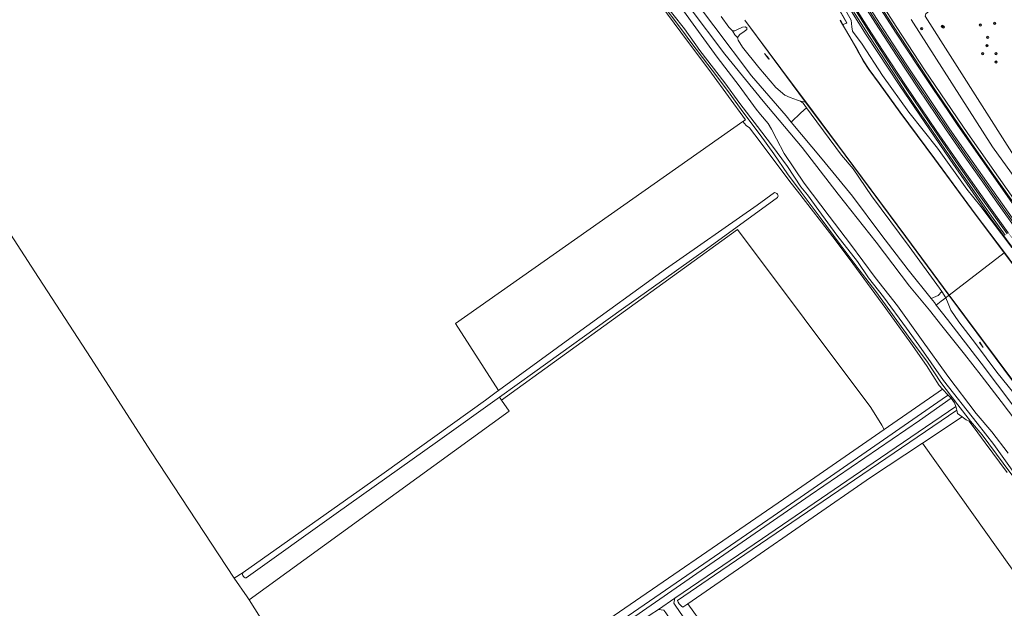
# Model space of a CAD drawing. Header units: metres. Extents: x 168032 to 180145, y 382923 to 399665.
# Tile 227 of 256: x 168857 to 169196, y 398114 to 398316. Entities that reach past the tile are written whole.
import ezdxf

# ---------------------------------------------------------------- set-up
doc = ezdxf.new("R2010")
doc.units = ezdxf.units.M
doc.linetypes.add('VW-3-3_STREEP', pattern=[6, 3, -3])
doc.layers.get('0').update_dxf_attribs({"color": 8, "lineweight": 18})
for name, color, linetype, lineweight in [('B-WE-GK-BESCHOEIING_DAMWAND-G', 8, 'GK-BESCHOEIING', 18), ('B-WE-GK-KADEMUUR-GV', 8, 'Continuous', 18), ('B-WE-GR-BEPLANTING_CULTUUR_BOSPLANTSOEN-GV', 8, 'Continuous', 18), ('B-WE-GR-BOOM-S', 8, 'Continuous', 18), ('B-WE-GR-BOS_GEMENGD-GV', 8, 'Continuous', 18), ('B-WE-GR-BOUWLAND-GV', 8, 'Continuous', 18), ('B-WE-GR-GRAS-GV', 8, 'Continuous', 18), ('B-WE-GR-GROENVOORZIENING-GV', 8, 'Continuous', 18), ('B-WE-GR-HOUTWAL-GV', 8, 'Continuous', 18), ('B-WE-GW-TALUD_KRUIN-G', 8, 'Continuous', 18), ('B-WE-IE-MEUBILAIR_WEGMEUBILAIR-G', 8, 'Continuous', 18), ('B-WE-IE-TERREINAFSCHEIDING_KUNSTMATIG_MUUR-GV', 8, 'Continuous', 18), ('B-WE-OG-WATER-GV', 8, 'Continuous', 18), ('B-WE-OG-WATER_GREPPEL-GV', 8, 'Continuous', 18), ('B-WE-OG-WATER_SLOOT-GV', 8, 'Continuous', 18), ('B-WE-OG-WEG-GV', 8, 'Continuous', 18), ('B-WE-VH-VERHARDING_ASFALT-GV', 8, 'Continuous', 18), ('B-WE-VH-VERHARDING_FUNDERING_ZAND-GV', 8, 'Continuous', 18), ('B-WE-VH-VERHARDING_GRASBETONSTEEN-GV', 8, 'Continuous', 18), ('B-WE-VW-MARKERING_LANGS_STREEP_33-G', 8, 'VW-3-3_STREEP', 13), ('B-WE-VW-MARKERING_LANGS_STREEP_DOORGETROKKEN_3X015-G', 8, 'Continuous', 13), ('B-WE-VW-MARKERING_PICTOGRAM-G', 8, 'Continuous', 18)]:
    doc.layers.add(name, color=color, linetype=linetype, lineweight=lineweight)
doc.linetypes.add('GK-BESCHOEIING', pattern='A,30,-5,[1,NLCS.SHX,S=1,R=0,X=0,Y=0],-5', length=40)

# ---------------------------------------------------------------- blocks, each defined once
blk = doc.blocks.new('SGR-BOOM_01-SO')
at = {"linetype": 'ByBlock', "lineweight": 18}
h = blk.add_hatch(color=0, dxfattribs=at)
h.dxf.hatch_style = 1
edge = h.paths.add_edge_path()
edge.add_arc((0, 0), 0.25, 0, 360)
at = {"color": 0, "linetype": 'ByBlock', "lineweight": 18}
for radius in [2, 0.25]:
    blk.add_circle((0, 0), radius, dxfattribs=at)

msp = doc.modelspace()

# ---------------------------------------------------------------- linework, layer by layer
at = {"layer": 'B-WE-GK-BESCHOEIING_DAMWAND-G', "flags": 128}
for points in [[(169106.917, 398316.25), (169123.288, 398294.217), (169127.853, 398288.093), (169141.468, 398269.828), (169162.349, 398241.741), (169177.255, 398221.561)], [(169141.596, 398313.044), (169145.737, 398305.807), (169147.757, 398302.245), (169149.697, 398299.249), (169153.22, 398294.463), (169160.38, 398284.575), (169172.315, 398268.488), (169186.257, 398249.531), (169196.294, 398236.181)], [(169115.259, 398302.888), (169113.658, 398304.768)], [(169338.417, 398004.842), (169336.394, 398007.571), (169320.083, 398029.578), (169303.646, 398051.528), (169285.591, 398075.826), (169276.458, 398088.117), (169252.274, 398120.695), (169229.13, 398151.675), (169199.501, 398191.671), (169177.27, 398221.541)], [(169189.023, 398203.574), (169187.836, 398205.322)]]:
    msp.add_lwpolyline(points, dxfattribs=at)
at = {"layer": 'B-WE-GK-KADEMUUR-GV', "flags": 128}
for points in [[(169142.012, 398315.263), (169142.1, 398315.311), (169137.583, 398323.354), (169137.495, 398323.306)], [(169140.673, 398314.789), (169139.88, 398316.206), (169139.792, 398316.158), (169140.585, 398314.741), (169141.544, 398313.035), (169141.63, 398313.085)]]:
    msp.add_lwpolyline(points, close=True, dxfattribs=at)
at = {"layer": 'B-WE-GR-BEPLANTING_CULTUUR_BOSPLANTSOEN-GV', "flags": 128}
msp.add_lwpolyline([(169196.862, 398322.097), (169195.473, 398323.925), (169185.451, 398337.114), (169183.328, 398328.477), (169181.919, 398324.659), (169178.831, 398320.893), (169175.173, 398320.145), (169171.077, 398319.868), (169169.25, 398318.43), (169169.012, 398317.57), (169208.272, 398255.876)], dxfattribs=at)
at = {"layer": 'B-WE-GR-BOS_GEMENGD-GV', "flags": 128}
msp.add_lwpolyline([(169197.278, 398160.557), (169189.749, 398170.728), (169187.203, 398174.16), (169184.2, 398178.176), (169183.131, 398178.6), (169181.736, 398179.665), (169168.081, 398170.594), (169206.907, 398116.13)], dxfattribs=at)
at = {"layer": 'B-WE-GR-BOUWLAND-GV', "flags": 128}
for points in [[(168671.837, 398527.555), (168668.909, 398525.672), (168685.252, 398501.923), (168687.934, 398498.198), (168697.631, 398481.666), (168717.177, 398451.905), (168731.997, 398429.718), (168751.076, 398400.511), (168769.405, 398372.198), (168786.192, 398345.99), (168806.21, 398315.7), (168823.888, 398288.313), (168843.111, 398259.105), (168862.286, 398229.658), (168881.458, 398200.126), (168902.327, 398167.678), (168930.98, 398124.147)], [(168930.98, 398124.147), (168933.986, 398126.06), (168982.636, 398160.456), (169017.495, 398185.459), (169021.253, 398188.195), (169021.971, 398188.718), (169007.19, 398211.86), (169106.197, 398281.309), (169107.138, 398281.969), (169095.413, 398298.032), (169084.829, 398312.134), (169073.04, 398328.23)]]:
    msp.add_lwpolyline(points, dxfattribs=at)
at = {"layer": 'B-WE-GR-GRAS-GV', "flags": 128}
for points in [[(169198.983, 398238.068), (169191.593, 398248.228), (169177.519, 398268.441), (169160.121, 398293.968), (169148.738, 398311.217), (169136.604, 398330.5)], [(169141.156, 398320.521), (169143.495, 398316.245), (169143.788, 398313.973), (169144.029, 398312.45), (169147.372, 398307.971), (169154.321, 398297.23), (169163.38, 398284.519), (169173.289, 398272.135), (169183.373, 398258.069), (169188.262, 398252.083), (169198.906, 398238.004)]]:
    msp.add_lwpolyline(points, dxfattribs=at)
for points in [[(168986.281, 398058.363), (169054.226, 398106.067), (169122.092, 398152.581), (169154.956, 398175.314), (169154.08, 398176.832), (169150.337, 398182.951), (169104.358, 398244.181), (169023.045, 398185.39), (169025.653, 398181.595), (168936.073, 398116.723), (168954.456, 398087.549), (168969.071, 398064.787), (168976.995, 398052.92), (168978.192, 398053.367)], [(169168.081, 398170.594), (169150.253, 398158.752), (169107.761, 398129.436), (169087.274, 398115.32), (169092.862, 398107.482), (169092.271, 398107.087), (169105.447, 398088.275), (169125.648, 398059.462), (169145.889, 398030.887), (169168.749, 397998.502), (169190.26, 397967.784), (169210.54, 397938.454), (169210.906, 397937.763), (169211.818, 397938.375), (169221.567, 397924.578), (169306.05, 397982.828), (169259.196, 398046.785), (169206.907, 398116.13)]]:
    msp.add_lwpolyline(points, close=True, dxfattribs=at)
at = {"layer": 'B-WE-GR-GROENVOORZIENING-GV', "flags": 128}
for points in [[(169202.416, 398175.485), (169195.227, 398184.94), (169188.35, 398193.922), (169182.592, 398201.248), (169174.725, 398211.038), (169170.485, 398216.417), (169163.651, 398224.722), (169152.1, 398239.796), (169139.062, 398256.36), (169126.617, 398272.381), (169120.515, 398279.64), (169113.235, 398288.3), (169099.992, 398304.555), (169087.725, 398320.818)], [(169085.805, 398319.473), (169090.019, 398313.589), (169097.399, 398303.55), (169104.913, 398293.646), (169110.787, 398285.566), (169112.337, 398283.82), (169114.892, 398280.651), (169116.133, 398278.702), (169117.762, 398275.38), (169120.495, 398270.387), (169127.373, 398260.074), (169135.942, 398248.78), (169143.331, 398239.14), (169151.801, 398227.645), (169159.46, 398217.917), (169167.825, 398206.307), (169176.826, 398193.725), (169186.613, 398180.852), (169191.956, 398174.537), (169197.581, 398167.127)]]:
    msp.add_lwpolyline(points, dxfattribs=at)
for points in [[(169177.215, 398221.531), (169162.309, 398241.711), (169141.428, 398269.798), (169127.813, 398288.063), (169126.114, 398288.376), (169126.965, 398287.645), (169128.156, 398286.075), (169129.777, 398283.938), (169140.212, 398269.767), (169144.193, 398265.006), (169150.558, 398255.723), (169163.557, 398238.314), (169173.946, 398224.011), (169174.751, 398222.82), (169176.193, 398220.689)], [(169122.879, 398281.138), (169133.514, 398268.335), (169143.986, 398255.615), (169153.798, 398242.538), (169163.182, 398230.236), (169171.116, 398220.367), (169173.516, 398221.505), (169174.751, 398222.82), (169173.946, 398224.011), (169163.557, 398238.314), (169150.558, 398255.723), (169144.193, 398265.006), (169140.212, 398269.767), (169129.777, 398283.938), (169128.156, 398286.075), (169126.202, 398284.384)]]:
    msp.add_lwpolyline(points, close=True, dxfattribs=at)
at = {"layer": 'B-WE-GR-HOUTWAL-GV', "flags": 128}
for points in [[(169118.202, 398255.177), (169093.728, 398237.45), (169064.293, 398216.482), (169034.594, 398195.15), (169022.394, 398186.451), (169022.376, 398186.438), (169023.045, 398185.39), (169104.358, 398244.181), (169150.337, 398182.951), (169154.08, 398176.832), (169154.956, 398175.314), (169175.01, 398189.186), (169173.839, 398190.432), (169169.478, 398197.311), (169164.144, 398205.016), (169155.466, 398216.954), (169144.078, 398232.469), (169137.982, 398240.639), (169125.092, 398257.403), (169122.361, 398260.727), (169112.222, 398274.4), (169108.476, 398279.205), (169107.333, 398279.967), (169106.197, 398281.309), (169007.19, 398211.86)], [(169007.19, 398211.86), (169021.971, 398188.718), (169049.113, 398208.478), (169079.606, 398230.505), (169111.191, 398252.498), (169117.177, 398256.897)], [(168933.907, 398125.838), (168933.941, 398125.951), (168933.986, 398126.06), (168930.98, 398124.147), (168935.408, 398117.753), (168936.073, 398116.723), (169025.653, 398181.595), (169023.045, 398185.39), (169022.376, 398186.438), (169001.058, 398171.238), (168966.133, 398146.367), (168935.11, 398124.208)]]:
    msp.add_lwpolyline(points, dxfattribs=at)
at = {"layer": 'B-WE-GR-HOUTWAL-GV'}
for points in [[(169117.177, 398256.897, -0.550493), (169118.202, 398255.177)], [(168933.965, 398125.015, -0.1627812), (168933.907, 398125.838)], [(168935.11, 398124.208, -0.2894249), (168933.965, 398125.015)]]:
    msp.add_lwpolyline(points, format="xyb", dxfattribs=at)
at = {"layer": 'B-WE-GW-TALUD_KRUIN-G', "flags": 128}
msp.add_lwpolyline([(169122.879, 398281.138), (169133.514, 398268.335), (169143.986, 398255.615), (169153.798, 398242.538), (169163.182, 398230.236), (169171.116, 398220.367)], dxfattribs=at)
at = {"layer": 'B-WE-IE-MEUBILAIR_WEGMEUBILAIR-G', "flags": 128}
msp.add_lwpolyline([(169206.112, 398228.268), (169191.593, 398248.228), (169177.519, 398268.441), (169160.121, 398293.968), (169148.738, 398311.217), (169136.604, 398330.5), (169120.874, 398355.678), (169110.042, 398372.302), (169099.838, 398387.39), (169090.422, 398400.854), (169078.441, 398417.725), (169068.539, 398431.304), (169053.699, 398451.146), (169046.286, 398461.155), (169042.114, 398466.752), (169023.465, 398491.763), (169002.603, 398519.745), (168991.936, 398533.933)], dxfattribs=at)
at = {"layer": 'B-WE-IE-TERREINAFSCHEIDING_KUNSTMATIG_MUUR-GV', "flags": 128}
for points in [[(169177.295, 398221.591), (169162.389, 398241.771), (169141.508, 398269.858), (169127.893, 398288.123), (169123.328, 398294.247), (169106.957, 398316.28), (169106.877, 398316.22), (169123.248, 398294.187), (169127.813, 398288.063), (169141.428, 398269.798), (169162.309, 398241.711), (169177.215, 398221.531)], [(169141.544, 398313.035), (169145.694, 398305.782), (169147.714, 398302.219), (169149.656, 398299.221), (169153.18, 398294.434), (169160.34, 398284.545), (169172.275, 398268.458), (169186.217, 398249.501), (169196.254, 398236.151), (169196.334, 398236.211), (169186.297, 398249.561), (169172.355, 398268.518), (169160.42, 398284.605), (169153.26, 398294.492), (169149.738, 398299.277), (169147.8, 398302.271), (169145.78, 398305.832), (169141.63, 398313.085)], [(169113.696, 398304.8), (169113.62, 398304.736), (169115.221, 398302.856), (169115.297, 398302.92)], [(169416.863, 397939.462), (169416.943, 397939.522), (169392.737, 397972.291), (169350.698, 398028.711), (169310.67, 398082.555), (169270.823, 398136.014), (169238.346, 398179.647), (169206.623, 398222.408), (169196.334, 398236.211), (169196.254, 398236.151), (169206.543, 398222.348), (169238.266, 398179.587), (169270.743, 398135.954), (169310.59, 398082.495), (169350.618, 398028.651), (169392.657, 397972.231)], [(169336.354, 398007.541), (169338.377, 398004.812), (169338.457, 398004.872), (169336.434, 398007.601), (169320.123, 398029.608), (169303.686, 398051.558), (169285.631, 398075.856), (169276.498, 398088.147), (169252.314, 398120.725), (169229.17, 398151.705), (169199.541, 398191.701), (169177.295, 398221.591), (169177.215, 398221.531), (169199.461, 398191.641), (169229.09, 398151.645), (169252.234, 398120.665), (169276.418, 398088.087), (169285.551, 398075.796), (169303.606, 398051.498), (169320.043, 398029.548)], [(169189.068, 398203.597), (169187.869, 398205.362), (169187.787, 398205.306), (169188.986, 398203.541)]]:
    msp.add_lwpolyline(points, close=True, dxfattribs=at)
at = {"layer": 'B-WE-OG-WATER-GV', "flags": 128}
for points in [[(169077.375, 398323.37), (169085.594, 398312.476), (169087.926, 398309.12), (169092.351, 398303.41), (169097.477, 398296.645), (169101.89, 398290.742), (169106.182, 398284.707), (169112.194, 398276.718), (169116.948, 398270.224), (169121.592, 398263.306), (169126.283, 398257.078), (169132.824, 398248.31), (169139.785, 398238.983), (169146.275, 398230.281), (169152.076, 398222.811), (169164.116, 398206.195), (169169.834, 398198.516), (169174.406, 398191.541), (169180.327, 398183.838), (169184.627, 398178.208), (169188.633, 398173.461), (169195.96, 398163.775), (169202.692, 398154.651)], [(169205.892, 398151.629), (169192.684, 398170.126), (169186.999, 398177.493), (169175.367, 398192.227), (169166.875, 398204.406), (169162.614, 398210.256), (169154.709, 398220.945), (169149.518, 398227.586), (169145.676, 398233.16), (169138.581, 398242.188), (169132.421, 398250.711), (169128.454, 398256.07), (169126.151, 398258.843), (169121.633, 398265.856), (169116.068, 398273.316), (169111.295, 398279.644), (169105.124, 398287.525), (169100.013, 398294.644), (169091.359, 398305.75), (169086.12, 398313.279), (169078.101, 398323.486)], [(169098.75, 398317.531), (169101.343, 398313.852), (169102.696, 398312.602), (169103.429, 398312.522), (169104.412, 398313.082), (169106.11, 398313.874), (169106.961, 398313.915), (169107.534, 398313.56), (169107.534, 398313.06), (169106.642, 398312.316), (169105.214, 398311.254), (169104.338, 398310.273), (169104.611, 398309.349), (169106.096, 398306.992), (169111.692, 398299.911), (169117.56, 398293.045), (169120.629, 398290.37), (169122.561, 398289.573), (169125.099, 398288.746), (169126.114, 398288.376), (169127.813, 398288.063), (169123.248, 398294.187), (169106.877, 398316.22), (169106.957, 398316.28), (169123.328, 398294.247), (169127.893, 398288.123), (169141.508, 398269.858), (169162.389, 398241.771), (169177.295, 398221.591), (169196.254, 398236.151), (169186.217, 398249.501), (169172.275, 398268.458), (169160.34, 398284.545), (169153.18, 398294.434), (169149.656, 398299.221), (169147.714, 398302.219), (169145.694, 398305.782), (169141.544, 398313.035), (169140.585, 398314.741), (169139.792, 398316.158), (169139.88, 398316.206), (169140.673, 398314.789), (169142.012, 398315.263), (169137.495, 398323.306)], [(169206.543, 398222.348), (169196.254, 398236.151), (169177.295, 398221.591), (169199.541, 398191.701)], [(169199.461, 398191.641), (169177.215, 398221.531), (169176.193, 398220.689), (169177.009, 398218.644), (169177.89, 398216.386), (169180.687, 398212.439), (169186.373, 398204.976), (169193.739, 398195.118), (169199.561, 398187.777)]]:
    msp.add_lwpolyline(points, dxfattribs=at)
for points in [[(169113.62, 398304.736), (169113.696, 398304.8), (169115.297, 398302.92), (169115.221, 398302.856)], [(169187.787, 398205.306), (169187.869, 398205.362), (169189.068, 398203.597), (169188.986, 398203.541)]]:
    msp.add_lwpolyline(points, close=True, dxfattribs=at)
at = {"layer": 'B-WE-OG-WATER_GREPPEL-GV', "flags": 128}
for points in [[(169117.177, 398256.897), (169111.191, 398252.498), (169079.606, 398230.505), (169049.113, 398208.478), (169021.971, 398188.718), (169021.253, 398188.195), (169017.495, 398185.459), (168982.636, 398160.456), (168933.986, 398126.06), (168933.941, 398125.951), (168933.907, 398125.838)], [(169022.376, 398186.438), (169022.394, 398186.451), (169034.594, 398195.15), (169064.293, 398216.482), (169093.728, 398237.45), (169118.202, 398255.177)], [(169116.636, 398145.494), (169151.716, 398169.686), (169176.417, 398186.805), (169176.919, 398187.154), (169175.01, 398189.186), (169154.956, 398175.314), (169122.092, 398152.581), (169054.226, 398106.067), (168986.281, 398058.363)], [(168935.11, 398124.208), (168966.133, 398146.367), (169001.058, 398171.238), (169022.376, 398186.438)], [(168987.784, 398056.647), (169006.887, 398069.612), (169059.327, 398106.177), (169116.636, 398145.494)]]:
    msp.add_lwpolyline(points, dxfattribs=at)
at = {"layer": 'B-WE-OG-WATER_GREPPEL-GV'}
for points in [[(169118.202, 398255.177, 0.550493), (169117.177, 398256.897)], [(168933.907, 398125.838, 0.1627812), (168933.965, 398125.015)], [(168933.965, 398125.015, 0.2894249), (168935.11, 398124.208)]]:
    msp.add_lwpolyline(points, format="xyb", dxfattribs=at)
at = {"layer": 'B-WE-OG-WATER_GREPPEL-GV', "flags": 128}
msp.add_lwpolyline([(169168.081, 398170.594), (169181.736, 398179.665), (169180.167, 398180.865), (169179.948, 398182.01), (169098.686, 398126.71), (169083.719, 398116.409), (169083.982, 398115.839), (169084.319, 398115.308), (169084.685, 398114.869), (169085.101, 398114.478), (169085.562, 398114.14), (169087.274, 398115.32), (169107.761, 398129.436), (169150.253, 398158.752)], close=True, dxfattribs=at)
at = {"layer": 'B-WE-OG-WATER_SLOOT-GV', "flags": 128}
for points in [[(169080.799, 398334.833), (169096.222, 398314.314), (169109.157, 398297.1), (169121.088, 398283.294), (169122.879, 398281.138), (169126.202, 398284.384), (169128.156, 398286.075), (169126.965, 398287.645), (169126.114, 398288.376), (169125.099, 398288.746), (169122.561, 398289.573), (169120.629, 398290.37), (169117.56, 398293.045), (169111.692, 398299.911), (169106.096, 398306.992), (169104.611, 398309.349), (169104.338, 398310.273), (169103.408, 398311.204), (169102.696, 398312.602), (169101.343, 398313.852), (169098.75, 398317.531)], [(169073.04, 398328.23), (169084.829, 398312.134), (169095.413, 398298.032), (169107.138, 398281.969), (169106.197, 398281.309), (169107.333, 398279.967), (169108.476, 398279.205), (169112.222, 398274.4), (169122.361, 398260.727), (169125.092, 398257.403), (169137.982, 398240.639), (169144.078, 398232.469), (169155.466, 398216.954), (169164.144, 398205.016), (169169.478, 398197.311), (169173.839, 398190.432), (169175.01, 398189.186), (169176.919, 398187.154), (169177.141, 398186.918), (169177.924, 398186.283), (169178.004, 398186.168), (169179.13, 398184.548), (169179.582, 398183.244), (169179.871, 398182.41), (169179.948, 398182.01), (169180.167, 398180.865), (169181.736, 398179.665), (169183.131, 398178.6), (169184.2, 398178.176), (169187.203, 398174.16), (169189.749, 398170.728), (169197.278, 398160.557)], [(169202.692, 398154.651), (169195.96, 398163.775), (169188.633, 398173.461), (169184.627, 398178.208), (169180.327, 398183.838), (169174.406, 398191.541), (169169.834, 398198.516), (169164.116, 398206.195), (169152.076, 398222.811), (169146.275, 398230.281), (169139.785, 398238.983), (169132.824, 398248.31), (169126.283, 398257.078), (169121.592, 398263.306), (169116.948, 398270.224), (169112.194, 398276.718), (169106.182, 398284.707), (169101.89, 398290.742), (169097.477, 398296.645), (169092.351, 398303.41), (169087.926, 398309.12), (169085.594, 398312.476), (169077.375, 398323.37)], [(169078.101, 398323.486), (169086.12, 398313.279), (169091.359, 398305.75), (169100.013, 398294.644), (169105.124, 398287.525), (169111.295, 398279.644), (169116.068, 398273.316), (169121.633, 398265.856), (169126.151, 398258.843), (169128.454, 398256.07), (169132.421, 398250.711), (169138.581, 398242.188), (169145.676, 398233.16), (169149.518, 398227.586), (169154.709, 398220.945), (169162.614, 398210.256), (169166.875, 398204.406), (169175.367, 398192.227), (169186.999, 398177.493), (169192.684, 398170.126), (169205.892, 398151.629)], [(169137.583, 398323.354), (169142.1, 398315.311), (169142.012, 398315.263), (169140.673, 398314.789), (169141.63, 398313.085), (169145.78, 398305.832), (169147.8, 398302.271), (169149.738, 398299.277), (169153.26, 398294.492), (169160.42, 398284.605), (169172.355, 398268.518), (169186.297, 398249.561), (169196.334, 398236.211)], [(169197.581, 398167.127), (169191.956, 398174.537), (169186.613, 398180.852), (169176.826, 398193.725), (169167.825, 398206.307), (169159.46, 398217.917), (169151.801, 398227.645), (169143.331, 398239.14), (169135.942, 398248.78), (169127.373, 398260.074), (169120.495, 398270.387), (169117.762, 398275.38), (169116.133, 398278.702), (169114.892, 398280.651), (169112.337, 398283.82), (169110.787, 398285.566), (169104.913, 398293.646), (169097.399, 398303.55), (169090.019, 398313.589), (169085.805, 398319.473)], [(169198.906, 398238.004), (169188.262, 398252.083), (169183.373, 398258.069), (169173.289, 398272.135), (169163.38, 398284.519), (169154.321, 398297.23), (169147.372, 398307.971), (169144.029, 398312.45), (169143.788, 398313.973), (169143.495, 398316.245), (169141.156, 398320.521)], [(169199.561, 398187.777), (169193.739, 398195.118), (169186.373, 398204.976), (169180.687, 398212.439), (169177.89, 398216.386), (169177.009, 398218.644), (169176.193, 398220.689), (169174.548, 398219.519), (169172.853, 398218.115), (169176.74, 398213.182), (169188.365, 398198.215), (169199.533, 398183.186)]]:
    msp.add_lwpolyline(points, dxfattribs=at)
for points in [[(169102.696, 398312.602), (169103.408, 398311.204), (169104.338, 398310.273), (169105.214, 398311.254), (169106.642, 398312.316), (169107.534, 398313.06), (169107.534, 398313.56), (169106.961, 398313.915), (169106.11, 398313.874), (169104.412, 398313.082), (169103.429, 398312.522)], [(169174.548, 398219.519), (169176.193, 398220.689), (169174.751, 398222.82), (169173.516, 398221.505), (169171.116, 398220.367), (169172.203, 398219.015), (169172.853, 398218.115)]]:
    msp.add_lwpolyline(points, close=True, dxfattribs=at)
at = {"layer": 'B-WE-OG-WEG-GV', "flags": 128}
for points in [[(169136.604, 398330.5), (169148.738, 398311.217), (169160.121, 398293.968), (169177.519, 398268.441), (169191.593, 398248.228), (169198.983, 398238.068)], [(169150.507, 398327.406), (169159.309, 398313.687), (169168.86, 398299.182), (169183.743, 398277.275), (169201.041, 398252.599)], [(169196.632, 398242.267), (169191.919, 398248.736), (169187.041, 398255.668), (169178.769, 398267.49), (169170.034, 398280.262), (169167.123, 398284.508), (169162.308, 398291.578), (169157.839, 398298.296), (169149.666, 398310.914), (169144.104, 398319.597)], [(169208.272, 398255.876), (169169.012, 398317.57)], [(169209.782, 398248.272), (169192.275, 398272.679), (169164.198, 398316.447)], [(169164.198, 398316.447), (169192.275, 398272.679), (169209.782, 398248.272)], [(168974.14, 398050.201), (168975.888, 398047.251), (168983.108, 398051.481), (169008.782, 398069.001), (169028.357, 398082.463), (169057.369, 398102.941), (169093.365, 398127.865), (169129.362, 398152.67), (169167.105, 398178.467), (169178.004, 398186.168), (169177.924, 398186.283), (169177.141, 398186.918), (169176.919, 398187.154), (169176.417, 398186.805), (169151.716, 398169.686), (169116.636, 398145.494), (169059.327, 398106.177), (169006.887, 398069.612), (168987.784, 398056.647)], [(169092.862, 398107.482), (169087.274, 398115.32), (169085.562, 398114.14), (169085.101, 398114.478), (169084.685, 398114.869), (169084.319, 398115.308), (169083.982, 398115.839), (169083.719, 398116.409), (169098.686, 398126.71), (169179.948, 398182.01), (169179.871, 398182.41), (169179.582, 398183.244), (169151.111, 398163.822), (169112.931, 398137.787), (169082.807, 398117.26), (169082.468, 398115.496), (169083.141, 398114.514), (169086.651, 398109.383)]]:
    msp.add_lwpolyline(points, dxfattribs=at)
at = {"layer": 'B-WE-VH-VERHARDING_ASFALT-GV', "flags": 128}
for points in [[(169200.547, 398245.092), (169194.979, 398252.812), (169188.77, 398261.653), (169183.743, 398268.713), (169176.537, 398279.171), (169170.295, 398288.303), (169167.158, 398292.938), (169159.877, 398304.058), (169153.681, 398313.515), (169144.938, 398327.224), (169144.53, 398327.882), (169144.047, 398327.58), (169141.533, 398326.011), (169141.159, 398325.777), (169144.779, 398320.026), (169150.339, 398311.347), (169158.508, 398298.735), (169162.972, 398292.025), (169167.783, 398284.959), (169170.694, 398280.714), (169179.427, 398267.945), (169187.696, 398256.127), (169192.57, 398249.202), (169197.278, 398242.738)], [(169201.545, 398250.439), (169192.735, 398262.86), (169185.097, 398273.721), (169177.421, 398284.963), (169172.388, 398292.391), (169162.725, 398307.034), (169158.125, 398314.024), (169149.473, 398327.611), (169147.958, 398330.023), (169147.599, 398329.799), (169145.029, 398328.194), (169144.53, 398327.882), (169144.938, 398327.224), (169153.681, 398313.515), (169159.877, 398304.058), (169167.158, 398292.938), (169170.295, 398288.303), (169176.537, 398279.171), (169183.743, 398268.713), (169188.77, 398261.653), (169194.979, 398252.812), (169200.547, 398245.092)]]:
    msp.add_lwpolyline(points, dxfattribs=at)
at = {"layer": 'B-WE-VH-VERHARDING_FUNDERING_ZAND-GV', "flags": 128}
for points in [[(169199.533, 398183.186), (169188.365, 398198.215), (169176.74, 398213.182), (169172.853, 398218.115), (169172.203, 398219.015), (169171.116, 398220.367), (169163.182, 398230.236), (169153.798, 398242.538), (169143.986, 398255.615), (169133.514, 398268.335), (169122.879, 398281.138), (169121.088, 398283.294), (169109.157, 398297.1), (169096.222, 398314.314), (169080.799, 398334.833)], [(169087.725, 398320.818), (169099.992, 398304.555), (169113.235, 398288.3), (169120.515, 398279.64), (169126.617, 398272.381), (169139.062, 398256.36), (169152.1, 398239.796), (169163.651, 398224.722), (169170.485, 398216.417), (169174.725, 398211.038), (169182.592, 398201.248), (169188.35, 398193.922), (169195.227, 398184.94), (169202.416, 398175.485)], [(169209.601, 397931.729), (169187.601, 397963.368), (169167.942, 397990.999), (169147.088, 398020.404), (169125.729, 398050.61), (169101.762, 398085.973), (169086.651, 398109.383), (169083.141, 398114.514), (169082.468, 398115.496), (169082.807, 398117.26), (169077.154, 398113.409), (169078.976, 398113.168), (169079.666, 398112.172), (169083.171, 398107.111), (169126.702, 398042.97), (169151.702, 398009.158), (169174.38, 397976.629), (169197.89, 397943.925)]]:
    msp.add_lwpolyline(points, dxfattribs=at)
msp.add_lwpolyline([(169082.807, 398117.26), (169112.931, 398137.787), (169151.111, 398163.822), (169179.582, 398183.244), (169179.13, 398184.548), (169178.004, 398186.168), (169167.105, 398178.467), (169129.362, 398152.67), (169093.365, 398127.865), (169057.369, 398102.941), (169028.357, 398082.463), (169008.782, 398069.001), (168983.108, 398051.481), (168975.888, 398047.251), (168978.25, 398043.791), (168984.61, 398048.971), (169010.461, 398066.631), (169038.12, 398085.915), (169074.315, 398111.474), (169077.154, 398113.409)], close=True, dxfattribs=at)
at = {"layer": 'B-WE-VH-VERHARDING_GRASBETONSTEEN-GV', "flags": 128}
for points in [[(169149.473, 398327.611), (169158.125, 398314.024), (169162.725, 398307.034), (169172.388, 398292.391), (169177.421, 398284.963), (169185.097, 398273.721), (169192.735, 398262.86), (169201.545, 398250.439)], [(169201.041, 398252.599), (169183.743, 398277.275), (169168.86, 398299.182), (169159.309, 398313.687), (169150.507, 398327.406)], [(169144.104, 398319.597), (169149.666, 398310.914), (169157.839, 398298.296), (169162.308, 398291.578), (169167.123, 398284.508), (169170.034, 398280.262), (169178.769, 398267.49), (169187.041, 398255.668), (169191.919, 398248.736), (169196.632, 398242.267)], [(169197.278, 398242.738), (169192.57, 398249.202), (169187.696, 398256.127), (169179.427, 398267.945), (169170.694, 398280.714), (169167.783, 398284.959), (169162.972, 398292.025), (169158.508, 398298.735), (169150.339, 398311.347), (169144.779, 398320.026)]]:
    msp.add_lwpolyline(points, dxfattribs=at)
at = {"layer": 'B-WE-VW-MARKERING_LANGS_STREEP_33-G', "const_width": 0.15, "flags": 128}
for points in [[(168663.566, 398966.886), (168663.81, 398966.56), (168683.85, 398939.574), (168687.432, 398934.773), (168695.741, 398923.634), (168699.311, 398918.865), (168714.149, 398898.866), (168723.248, 398886.636), (168723.682, 398886.053), (168742.75, 398860.403), (168753.118, 398846.445), (168767.915, 398826.525), (168792.24, 398793.869), (168803.712, 398778.624), (168813.371, 398765.968), (168830.183, 398743.936), (168843.488, 398726.745), (168852.649, 398715.025), (168877.24, 398683.884), (168888.579, 398669.651), (168892.719, 398664.47), (168905.625, 398648.318), (168906.641, 398647.047), (168927.897, 398620.319), (168936.737, 398609.262), (168949.567, 398593.214), (168958.627, 398581.408), (168964.598, 398573.497), (168967.397, 398569.764), (168971.082, 398564.85), (168980.716, 398551.889), (168997.466, 398529.481), (169020.107, 398499.13), (169027.204, 398489.639), (169040.743, 398471.536), (169055.497, 398451.74), (169064.014, 398440.301), (169075.759, 398424.518), (169082.66, 398414.941), (169086.679, 398409.348), (169087.311, 398408.468), (169092.79, 398400.638), (169098.778, 398392.051), (169106.428, 398380.731), (169114.846, 398368.191), (169121.749, 398357.562), (169133.195, 398339.355), (169141.533, 398326.011), (169145.725, 398319.301), (169149.518, 398313.332), (169154.381, 398305.894), (169162.28, 398293.82), (169172.849, 398278.255), (169181.899, 398265.168), (169190.992, 398252.297), (169197.693, 398243.037), (169200.047, 398239.783), (169208.094, 398228.624), (169208.928, 398227.502), (169234.512, 398193.198), (169257.271, 398162.637), (169261.584, 398156.846), (169290.08, 398118.618), (169317.014, 398082.462), (169318.161, 398080.923), (169347.085, 398042.016), (169376.591, 398002.446), (169376.738, 398002.249), (169387.316, 397987.87), (169405.092, 397964.157), (169431.093, 397929.085), (169436.401, 397922.002), (169454.996, 397897.188), (169462.891, 397886.418), (169481.262, 397861.858), (169496.183, 397841.843), (169510.418, 397822.748), (169541.436, 397781.099), (169544.236, 397777.323), (169555.897, 397761.614), (169558.309, 397758.365), (169583.433, 397724.619), (169610.915, 397687.701), (169615.6, 397681.412), (169636.811, 397652.94), (169661.863, 397619.325), (169675.414, 397601.121), (169699.118, 397569.28), (169707.001, 397558.756), (169730.636, 397527.013), (169735.107, 397521.017), (169759.476, 397488.338), (169788.453, 397449.474), (169794.886, 397440.863), (169813.184, 397416.368), (169846.164, 397372.145), (169854.679, 397360.703), (169869.635, 397340.607), (169888.976, 397314.746), (169914.022, 397281.158), (169914.469, 397280.558), (169939.822, 397246.505), (169965.388, 397212.257), (169974.243, 397200.401), (169992.585, 397175.838), (170016.232, 397144.17), (170034.08, 397120.254), (170043.871, 397107.135), (170066.82, 397076.416), (170093.903, 397040.116), (170099.716, 397032.324), (170136.639, 396982.806), (170153.695, 396959.983), (170161.325, 396949.774), (170183.597, 396919.921), (170186.927, 396915.458), (170201.768, 396895.572), (170213.485, 396879.837), (170227.432, 396861.106), (170250.932, 396829.4), (170273.171, 396799.402), (170280.372, 396789.69), (170311.618, 396747.553), (170332.654, 396719.212), (170342.266, 396706.261), (170369.994, 396668.866), (170392.219, 396638.887), (170399.965, 396628.439), (170446.363, 396565.937), (170451.819, 396558.585), (170507.845, 396483.096), (170511.435, 396478.26), (170532.772, 396449.523), (170545.638, 396432.139), (170571.007, 396397.972), (170586.183, 396377.533), (170622.215, 396328.908), (170630.602, 396317.647), (170658.825, 396279.748), (170690.197, 396237.381), (170706.119, 396215.879), (170713.852, 396205.474), (170730.677, 396182.821), (170749.618, 396157.277), (170749.786, 396157.05), (170765.931, 396135.308), (170783.952, 396111.136), (170795.393, 396096.255), (170804.923, 396084.278), (170809.65, 396078.605), (170810.613, 396077.489), (170817.941, 396069.001), (170823.912, 396062.46), (170832.116, 396053.815), (170841.517, 396044.402), (170845.278, 396040.768), (170850.273, 396035.941), (170860.435, 396026.758), (170867.773, 396020.427), (170873.441, 396015.72), (170877.137, 396012.705), (170881.628, 396009.164), (170883.666, 396007.579), (170885.828, 396005.898), (170888.017, 396004.135), (170892.16, 396001.068), (170895.983, 395998.282), (170901.608, 395994.19), (170904.467, 395992.185), (170907.159, 395990.312), (170910.575, 395988.028), (170914.084, 395985.696), (170916.921, 395983.855), (170924.126, 395979.278), (170931.247, 395974.933), (170939.669, 395969.992), (170943.679, 395967.677), (170948.077, 395965.225), (170954.15, 395961.955), (170959.149, 395959.255), (170963.48, 395957.059), (170967.805, 395954.88), (170968.365, 395954.605), (170971.255, 395953.183), (170979.619, 395949.224), (170992.329, 395943.677), (170996.413, 395941.934), (171004.533, 395938.605), (171007.746, 395937.293), (171011.116, 395935.986), (171014.497, 395934.704), (171020.635, 395932.461), (171028.566, 395929.684), (171028.606, 395929.671), (171038.896, 395926.327), (171046.631, 395923.895), (171057.694, 395920.724), (171062.665, 395919.423), (171070.829, 395917.286), (171081.369, 395914.755), (171099.481, 395910.816), (171109.782, 395908.686), (171116.95, 395907.326), (171122.191, 395906.488)], [(168872.862, 398744.911), (168867.511, 398740.853), (168866.174, 398739.557), (168865.139, 398738.147), (168863.995, 398736.269), (168863.31, 398734.65), (168862.847, 398733.092), (168862.535, 398730.957), (168862.445, 398729.166), (168862.651, 398727.359), (168863.139, 398725.292), (168863.722, 398723.648), (168864.417, 398722.263), (168865.506, 398720.63), (168865.676, 398720.4), (168871.092, 398712.947), (168892.382, 398684.479), (168906.721, 398665.167), (168908.883, 398662.019), (168912.202, 398657.017), (168913.747, 398654.463), (168915.441, 398651.542), (168916.262, 398650.122), (168919.355, 398643.711), (168919.765, 398642.991), (168920.574, 398641.569), (168922.57, 398638.795), (168935.498, 398622.492), (168942.518, 398613.668), (168945.898, 398609.418), (168953.332, 398600.037), (168960.906, 398590.321), (168972.1, 398575.404), (168973.08, 398574.095), (168995.607, 398544.016), (169018.662, 398513.067), (169032.955, 398493.928), (169041.54, 398482.432), (169062.21, 398454.726), (169068.825, 398445.835), (169076.325, 398435.82), (169082.116, 398427.91), (169092.208, 398413.936), (169092.517, 398413.497), (169098.557, 398404.93), (169103.368, 398397.977), (169105.68, 398394.623), (169110.596, 398387.475), (169114.719, 398381.287), (169118.722, 398375.336), (169125.285, 398365.395), (169132.188, 398354.435), (169140.888, 398340.515), (169147.599, 398329.799), (169147.956, 398329.228), (169158.87, 398312.153), (169166.877, 398299.929), (169171.926, 398292.333), (169177.049, 398284.792), (169180.331, 398279.965), (169188.671, 398267.998), (169199.171, 398253.088), (169203.439, 398247.175), (169206.255, 398243.275), (169214.655, 398231.865), (169248.234, 398186.748), (169262.986, 398166.892), (169268.888, 398158.948), (169290.465, 398130.043), (169313.989, 398098.397), (169322.705, 398086.714), (169323.287, 398085.934), (169335.66, 398069.42), (169370.066, 398023.094), (169377.616, 398013.013), (169382.465, 398006.502), (169391.459, 397994.423), (169399.175, 397984.033), (169435.816, 397934.889), (169442.207, 397926.304), (169470.957, 397887.69), (169501.929, 397846.123), (169503.057, 397844.61), (169549.566, 397782.164), (169561.672, 397765.916), (169581.135, 397739.794), (169602.052, 397711.716), (169621.414, 397685.733), (169625.361, 397680.437), (169647.849, 397650.202), (169672.56, 397616.932), (169681.15, 397605.392), (169694.066, 397588.039), (169714.472, 397560.7), (169740.509, 397525.791), (169740.865, 397525.312), (169765.417, 397492.323), (169790.311, 397458.895), (169800.587, 397445.128), (169812.861, 397428.684), (169833.328, 397401.198), (169855.645, 397371.347), (169860.404, 397364.966), (169874.944, 397345.472), (169904.446, 397305.926), (169920.179, 397284.825), (169939.359, 397259.102), (169973.562, 397213.251), (169979.972, 397204.658), (170018.909, 397152.464), (170039.795, 397124.517), (170045.076, 397117.45), (170072.649, 397080.573), (170099.619, 397044.386), (170100.498, 397043.208), (170125.708, 397009.417), (170156.78, 396967.881), (170159.468, 396964.276), (170159.502, 396964.231), (170181.811, 396934.31), (170189.352, 396924.191), (170207.053, 396900.439), (170219.212, 396884.086), (170249.634, 396843.172), (170278.916, 396803.664), (170287.287, 396792.369), (170317.789, 396751.292), (170335.278, 396727.741), (170338.419, 396723.509), (170346.038, 396713.244), (170372.048, 396678.125), (170375.827, 396673.025), (170397.967, 396643.159), (170402.616, 396636.887), (170436.313, 396591.523), (170457.574, 396562.87), (170472.908, 396542.204), (170511.334, 396490.406), (170517.189, 396482.535), (170538.225, 396454.254), (170572.359, 396408.153), (170576.752, 396402.237), (170615.457, 396350.112), (170636.386, 396321.944), (170646.914, 396307.774), (170684.112, 396257.665), (170695.974, 396241.653), (170710.274, 396222.349), (170735.007, 396189.04), (170755.17, 396161.812), (170755.529, 396161.327), (170774.778, 396135.315), (170793.8, 396109.96), (170808.176, 396091.62), (170816.122, 396082.225), (170819.084, 396078.723), (170826.596, 396069.997), (170831.97, 396064.279), (170837.788, 396058.216), (170845.692, 396050.214), (170850.118, 396045.988), (170852.644, 396043.575), (170861.461, 396035.363), (170872.33, 396025.919), (170884.627, 396015.896), (170885.616, 396015.07), (170888.024, 396013.212), (170890.775, 396011.091), (170897.627, 396005.916), (170902.138, 396002.598), (170907.122, 395999.085), (170910.829, 395996.479), (170916.449, 395992.704), (170921.587, 395989.399), (170926.385, 395986.284), (170932.717, 395982.42), (170937.108, 395979.749), (170940.958, 395977.486), (170945.56, 395974.829), (170950.654, 395971.96), (170953.807, 395970.22), (170958.059, 395967.935), (170963.194, 395965.221), (170967.178, 395963.187), (170971.443, 395961.088), (170971.562, 395961.03), (170974.802, 395959.465), (170978.731, 395957.572), (170982.521, 395955.846), (170987.242, 395953.702), (170991.167, 395951.936), (170994.729, 395950.388), (170998.115, 395948.95), (171006.777, 395945.362), (171015.717, 395941.869), (171019.859, 395940.297), (171024.61, 395938.611), (171030.749, 395936.453), (171030.758, 395936.45), (171039.094, 395933.753), (171049.585, 395930.523), (171054.41, 395929.099), (171061.544, 395927.114), (171064.401, 395926.35), (171064.559, 395926.308), (171066.787, 395925.712), (171070.557, 395924.754), (171075.667, 395923.494), (171078.932, 395922.709), (171084.478, 395921.466), (171092.437, 395919.773), (171097.702, 395918.839), (171101.477, 395918.204), (171105.175, 395917.673), (171109.159, 395917.135), (171113.664, 395916.72), (171120.791, 395916.081), (171122.941, 395915.937)]]:
    msp.add_lwpolyline(points, dxfattribs=at)
at = {"layer": 'B-WE-VW-MARKERING_LANGS_STREEP_DOORGETROKKEN_3X015-G', "const_width": 0.15, "flags": 128}
for points in [[(169145.029, 398328.194), (169153.565, 398314.854), (169162.47, 398301.136), (169170.155, 398289.609), (169177.204, 398279.207), (169181.621, 398272.805), (169192.333, 398257.555), (169201.007, 398245.424)], [(169144.456, 398326.92), (169153.202, 398313.206), (169159.4, 398303.746), (169166.683, 398292.622), (169169.824, 398287.983), (169176.067, 398278.849), (169183.276, 398268.386), (169188.305, 398261.324), (169194.515, 398252.482), (169200.085, 398244.759)]]:
    msp.add_lwpolyline(points, dxfattribs=at)
at = {"layer": 'B-WE-VW-MARKERING_PICTOGRAM-G', "flags": 128}
for points in [[(169145.029, 398328.194), (169153.565, 398314.854), (169162.47, 398301.136), (169170.155, 398289.609), (169177.204, 398279.207), (169181.621, 398272.805), (169192.333, 398257.555), (169201.007, 398245.424)], [(169147.956, 398329.228), (169158.87, 398312.153), (169166.877, 398299.929), (169171.926, 398292.333), (169177.049, 398284.792), (169180.331, 398279.965), (169188.671, 398267.998), (169199.171, 398253.088)], [(169200.085, 398244.759), (169194.515, 398252.482), (169188.305, 398261.324), (169183.276, 398268.386), (169176.067, 398278.849), (169169.824, 398287.983), (169166.683, 398292.622), (169159.4, 398303.746), (169153.202, 398313.206), (169144.456, 398326.92)], [(169145.725, 398319.301), (169149.518, 398313.332), (169154.381, 398305.894), (169162.28, 398293.82), (169172.849, 398278.255), (169181.899, 398265.168), (169190.992, 398252.297), (169197.693, 398243.037)]]:
    msp.add_lwpolyline(points, dxfattribs=at)

# ---------------------------------------------------------------- block references
at = {"layer": 'B-WE-GR-BOOM-S', "xscale": 0.2, "yscale": 0.2, "zscale": 0.2}
for p in [(169174.92, 398314.119), (169175.336, 398313.911), (169188.033, 398314.536), (169193.028, 398315.16), (169167.813, 398313.357), (169190.531, 398310.373), (169190.322, 398307.459), (169188.865, 398304.753), (169193.445, 398304.753), (169193.445, 398301.839)]:
    msp.add_blockref('SGR-BOOM_01-SO', p, dxfattribs=at)

doc.saveas('drawing.dxf')
